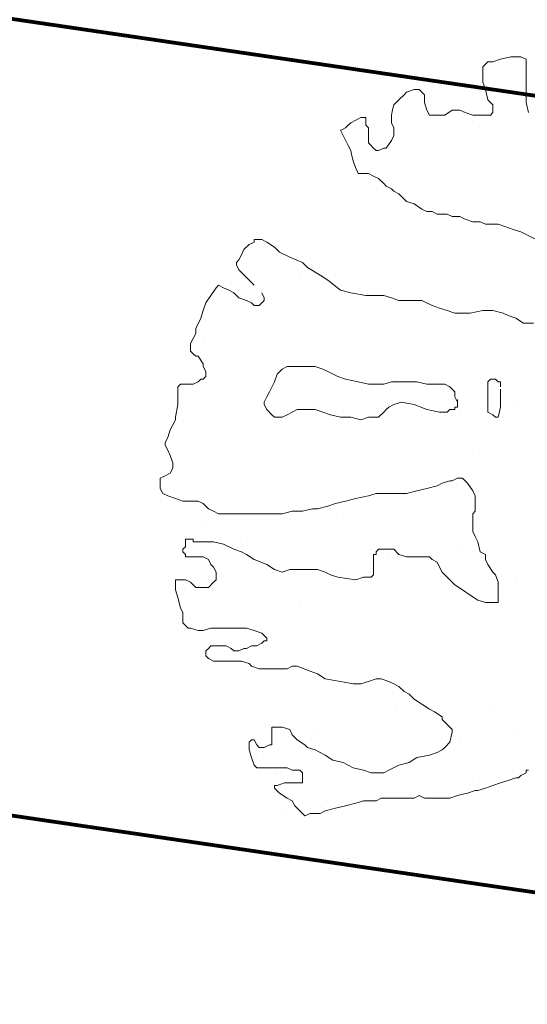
# Model space of a CAD drawing. Header units: millimetres. Extents: x -34570 to 24172, y 36800 to 73669.
# Tile 79 of 91: x 5629 to 6788, y 65281 to 67530. Entities that reach past the tile are written whole.
import ezdxf

# ---------------------------------------------------------------- set-up
doc = ezdxf.new("R2010")
doc.units = ezdxf.units.MM
doc.layers.add('Algemeen01', color=253, linetype='Continuous', lineweight=80)
doc.layers.add('Standard', color=253, linetype='Continuous', lineweight=9)

msp = doc.modelspace()

# ---------------------------------------------------------------- linework, layer by layer
at = {"layer": 'Algemeen01'}
for p, q in [((19211.94425, 65536.54571), (-5002.84244, 69087.7736)), ((17626.53885, 65769.05388), (176.48348, 68328.19777)), ((17626.53885, 65769.05388), (496.48348, 68281.26806)), ((17626.53885, 63949.79985), (1661.53885, 66291.15243))]:
    msp.add_line(p, q, dxfattribs=at)
at = {"layer": 'Standard'}
for p, q in [((6750.01764, 67445.52859), (6726.76764, 67439.74344)), ((6761.58795, 67445.52859), (6750.01764, 67445.52859)), ((6773.21686, 67445.52859), (6761.58795, 67445.52859)), ((6784.78326, 67439.74344), (6773.21686, 67445.52859)), ((6692.00201, 67428.17313), (6686.16608, 67422.38895)), ((6686.16608, 67422.38895), (6686.16608, 67416.49246)), ((6697.79108, 67433.95828), (6692.00201, 67428.17313)), ((6709.41608, 67433.95828), (6697.79108, 67433.95828)), ((6726.76764, 67439.74344), (6709.41608, 67433.95828)), ((6784.78326, 67433.95828), (6784.78326, 67439.74344)), ((6784.78326, 67428.17313), (6784.78326, 67433.95828)), ((6784.78326, 67422.38895), (6784.78326, 67428.17313)), ((6784.78326, 67416.49246), (6784.78326, 67422.38895)), ((6686.16608, 67416.49246), (6686.16608, 67404.92215)), ((6686.16608, 67404.92215), (6686.16608, 67387.56766)), ((6784.78326, 67410.7073), (6784.78326, 67416.49246)), ((6784.78326, 67393.35184), (6784.78326, 67410.7073)), ((6686.16608, 67387.56766), (6692.00201, 67370.21219)), ((6784.78326, 67375.99734), (6784.78326, 67393.35184)), ((6784.78326, 67341.17605), (6784.78326, 67375.99734)), ((6506.38483, 67358.53152), (6494.81451, 67346.96121)), ((6512.16608, 67364.3157), (6506.38483, 67358.53152)), ((6529.58014, 67370.21219), (6512.16608, 67364.3157)), ((6535.39264, 67370.21219), (6529.58014, 67370.21219)), ((6541.20514, 67370.21219), (6535.39264, 67370.21219)), ((6546.98639, 67364.3157), (6541.20514, 67370.21219)), ((6552.77545, 67358.53152), (6546.98639, 67364.3157)), ((6552.77545, 67341.17605), (6552.77545, 67358.53152)), ((6692.00201, 67370.21219), (6697.79108, 67346.96121)), ((6483.18951, 67335.3909), (6480.29498, 67323.76541)), ((6494.81451, 67346.96121), (6483.18951, 67335.3909)), ((6558.6153, 67323.71023), (6552.77545, 67341.17605)), ((6697.79108, 67346.96121), (6709.41608, 67335.3909)), ((6709.41608, 67335.3909), (6709.41608, 67317.92508)), ((6790.62701, 67317.92508), (6784.78326, 67341.17605)), ((6407.81451, 67306.35477), (6396.18951, 67300.56961)), ((6413.60358, 67306.35477), (6407.81451, 67306.35477)), ((6419.38483, 67306.35477), (6413.60358, 67306.35477)), ((6419.38483, 67294.78445), (6419.38483, 67306.35477)), ((6480.29498, 67323.76541), (6477.40045, 67312.13992)), ((6477.40045, 67312.13992), (6477.40045, 67294.78445)), ((6564.40045, 67312.13992), (6558.6153, 67323.71023)), ((6576.02545, 67312.13992), (6564.40045, 67312.13992)), ((6587.59576, 67312.13992), (6576.02545, 67312.13992)), ((6599.16608, 67312.13992), (6587.59576, 67312.13992)), ((6616.57623, 67323.71023), (6599.16608, 67312.13992)), ((6633.98639, 67323.71023), (6616.57623, 67323.71023)), ((6645.61139, 67317.92508), (6633.98639, 67323.71023)), ((6663.02545, 67312.13992), (6645.61139, 67317.92508)), ((6668.8067, 67312.13992), (6663.02545, 67312.13992)), ((6686.16608, 67312.13992), (6668.8067, 67312.13992)), ((6697.79108, 67312.13992), (6686.16608, 67312.13992)), ((6703.62701, 67312.13992), (6697.79108, 67312.13992)), ((6709.41608, 67317.92508), (6703.62701, 67312.13992)), ((6372.9942, 67283.21512), (6367.20905, 67280.26688)), ((6378.77936, 67289.00027), (6372.9942, 67283.21512)), ((6384.6192, 67294.78445), (6378.77936, 67289.00027)), ((6396.18951, 67300.56961), (6384.6192, 67294.78445)), ((6419.38483, 67289.00027), (6419.38483, 67294.78445)), ((6425.17389, 67283.21512), (6419.38483, 67289.00027)), ((6425.17389, 67271.53348), (6425.17389, 67283.21512)), ((6477.40045, 67294.78445), (6483.18951, 67283.21512)), ((6483.18951, 67283.21512), (6483.18951, 67265.74832)), ((6661.50753, 67296.58744), (6661.50753, 67296.58744)), ((6367.20905, 67280.26688), (6361.42389, 67277.31863)), ((6361.42389, 67277.31863), (6378.77936, 67242.49734)), ((6425.17389, 67265.74832), (6425.17389, 67271.53348)), ((6425.17389, 67259.96316), (6425.17389, 67265.74832)), ((6483.18951, 67265.74832), (6477.40045, 67254.17898)), ((6378.77936, 67242.49734), (6384.6192, 67230.92703)), ((6425.17389, 67254.1785), (6425.17389, 67259.96316)), ((6425.17389, 67248.39383), (6425.17389, 67254.1785)), ((6431.00983, 67242.49734), (6425.17389, 67248.39383)), ((6433.90436, 67239.60477), (6431.00983, 67242.49734)), ((6436.79889, 67236.71219), (6433.90436, 67239.60477)), ((6477.40045, 67254.17898), (6465.77545, 67236.71219)), ((6384.6192, 67230.92703), (6387.51373, 67219.35721)), ((6387.51373, 67219.35721), (6390.40826, 67207.78738)), ((6442.58014, 67230.92703), (6436.79889, 67236.71219)), ((6448.42389, 67230.92703), (6442.58014, 67230.92703)), ((6459.9942, 67236.71219), (6448.42389, 67230.92703)), ((6465.77545, 67236.71219), (6459.9942, 67236.71219)), ((6390.40826, 67207.78738), (6396.18951, 67190.32059)), ((6396.18951, 67190.32059), (6399.11139, 67184.53592)), ((6399.11139, 67184.53592), (6402.03326, 67178.75125)), ((6402.03326, 67178.75125), (6407.81451, 67178.75125)), ((6407.81451, 67178.75125), (6419.38483, 67178.75125)), ((6419.38483, 67178.75125), (6425.17389, 67178.75125)), ((6425.17389, 67178.75125), (6436.79889, 67172.96609)), ((6436.79889, 67172.96609), (6448.42389, 67167.18094)), ((6448.42389, 67167.18094), (6459.9942, 67155.50027)), ((6459.9942, 67155.50027), (6465.77545, 67149.71512)), ((6465.77545, 67149.71512), (6477.40045, 67143.92996)), ((6477.40045, 67143.92996), (6483.18951, 67138.1448)), ((6483.18951, 67138.1448), (6494.81451, 67132.35965)), ((6494.81451, 67132.35965), (6512.16608, 67115.00516)), ((6512.16608, 67115.00516), (6529.58014, 67109.22)), ((6529.58014, 67109.22), (6546.98639, 67097.53836)), ((6546.98639, 67097.53836), (6558.6153, 67091.7532)), ((6558.6153, 67091.7532), (6570.18561, 67091.7532)), ((6570.18561, 67091.7532), (6581.81061, 67085.96902)), ((6581.81061, 67085.96902), (6593.38092, 67085.96902)), ((6593.38092, 67085.96902), (6605.00983, 67085.96902)), ((6605.00983, 67085.96902), (6616.57623, 67080.18387)), ((6616.57623, 67080.18387), (6633.98639, 67080.18387)), ((6630.75753, 67079.08744), (6630.75753, 67079.08744)), ((6633.98639, 67080.18387), (6645.61139, 67074.39871)), ((6645.61139, 67074.39871), (6663.02545, 67068.50223)), ((6663.02545, 67068.50223), (6674.59576, 67068.50223)), ((6674.59576, 67068.50223), (6680.37701, 67068.50223)), ((6680.37701, 67068.50223), (6692.00201, 67062.71707)), ((6692.00201, 67062.71707), (6703.62701, 67062.71707)), ((6703.62701, 67062.71707), (6720.98639, 67062.71707)), ((6720.98639, 67062.71707), (6738.39264, 67056.93191)), ((6738.39264, 67056.93191), (6755.8067, 67051.14773)), ((6755.8067, 67051.14773), (6773.21686, 67045.36258)), ((6773.21686, 67045.36258), (6784.78326, 67039.57742)), ((6784.78326, 67039.57742), (6807.98248, 67028.00711)), ((6152.60748, 67016.32645), (6140.98248, 67004.75613)), ((6164.1778, 67022.22195), (6152.60748, 67016.32645)), ((6170.01764, 67028.00711), (6164.1778, 67028.00711)), ((6164.1778, 67028.00711), (6164.1778, 67022.22195)), ((6175.8067, 67028.00711), (6170.01764, 67028.00711)), ((6181.58795, 67028.00711), (6175.8067, 67028.00711)), ((6193.21295, 67022.22195), (6181.58795, 67028.00711)), ((6210.57233, 67010.54129), (6193.21295, 67022.22195)), ((6207.75753, 67017.58744), (6207.75753, 67017.58744)), ((6135.19733, 66993.18582), (6129.41217, 66981.50516)), ((6140.98248, 67004.75613), (6135.19733, 66993.18582)), ((6222.19733, 66998.97098), (6210.57233, 67010.54129)), ((6245.39264, 66987.40066), (6222.19733, 66998.97098)), ((6129.41217, 66981.50516), (6123.57233, 66975.72)), ((6123.57233, 66975.72), (6123.57233, 66969.93484)), ((6123.57233, 66969.93484), (6129.41217, 66958.36453)), ((6274.42389, 66975.72), (6245.39264, 66987.40066)), ((6285.9942, 66964.14969), (6274.42389, 66975.72)), ((6129.41217, 66958.36453), (6135.19733, 66952.57938)), ((6135.19733, 66952.57938), (6164.1778, 66923.54324)), ((6315.03326, 66946.7952), (6285.9942, 66964.14969)), ((6332.38873, 66935.22488), (6315.03326, 66946.7952)), ((6083.02155, 66923.54324), (6077.1817, 66917.75809)), ((6094.59186, 66917.75809), (6083.02155, 66923.54324)), ((6269.25753, 66936.58744), (6269.25753, 66936.58744)), ((6361.42389, 66911.97391), (6332.38873, 66935.22488)), ((6077.1817, 66917.75809), (6065.61139, 66900.40359)), ((6106.21686, 66911.97391), (6094.59186, 66917.75809)), ((6117.78717, 66906.18875), (6106.21686, 66911.97391)), ((6129.41217, 66894.50711), (6117.78717, 66906.18875)), ((6181.58795, 66906.18875), (6187.4317, 66894.50711)), ((6384.6192, 66906.18875), (6361.42389, 66911.97391)), ((6419.38483, 66900.40359), (6384.6192, 66906.18875)), ((6053.98639, 66882.93777), (6048.20123, 66865.5823)), ((6065.61139, 66900.40359), (6053.98639, 66882.93777)), ((6146.82233, 66888.72195), (6129.41217, 66894.50711)), ((6158.39264, 66882.93777), (6146.82233, 66888.72195)), ((6164.1778, 66877.15262), (6158.39264, 66882.93777)), ((6181.58795, 66882.93777), (6175.8067, 66877.15262)), ((6187.4317, 66888.72195), (6181.58795, 66882.93777)), ((6187.4317, 66894.50711), (6187.4317, 66888.72195)), ((6448.42389, 66900.40359), (6419.38483, 66900.40359)), ((6459.9942, 66900.40359), (6448.42389, 66900.40359)), ((6477.40045, 66894.50711), (6459.9942, 66900.40359)), ((6494.81451, 66888.72195), (6477.40045, 66894.50711)), ((6518.00983, 66888.72195), (6494.81451, 66888.72195)), ((6546.98639, 66888.72195), (6518.00983, 66888.72195)), ((6570.18561, 66877.15262), (6546.98639, 66888.72195)), ((6048.20123, 66865.5823), (6042.41608, 66848.22684)), ((6175.8067, 66877.15262), (6164.1778, 66877.15262)), ((6587.59576, 66871.36746), (6570.18561, 66877.15262)), ((6605.00983, 66865.5823), (6587.59576, 66871.36746)), ((6622.41608, 66859.79715), (6605.00983, 66865.5823)), ((6639.77545, 66859.79715), (6622.41608, 66859.79715)), ((6657.1817, 66859.79715), (6639.77545, 66859.79715)), ((6686.16608, 66865.5823), (6657.1817, 66859.79715)), ((6660.75753, 66860.83744), (6660.75753, 66860.83744)), ((6709.41608, 66865.5823), (6686.16608, 66865.5823)), ((6732.61139, 66859.79715), (6709.41608, 66865.5823)), ((6744.1817, 66854.01199), (6732.61139, 66859.79715)), ((6042.41608, 66848.22684), (6030.79108, 66824.97586)), ((6047.25753, 66852.58744), (6047.25753, 66852.58744)), ((6761.58795, 66848.22684), (6744.1817, 66854.01199)), ((6779.00201, 66836.54617), (6761.58795, 66848.22684)), ((6802.19733, 66836.54617), (6779.00201, 66836.54617)), ((6030.79108, 66813.40652), (6025.00592, 66801.72488)), ((6030.79108, 66824.97586), (6030.79108, 66813.40652)), ((6025.00592, 66801.72488), (6019.22076, 66790.15457)), ((6019.22076, 66790.15457), (6019.22076, 66784.36941)), ((6049.50753, 66792.58744), (6049.50753, 66792.58744)), ((6019.22076, 66784.36941), (6019.22076, 66772.80008)), ((6019.22076, 66772.80008), (6025.00592, 66767.01492)), ((6025.00592, 66767.01492), (6030.79108, 66761.22977)), ((6030.79108, 66761.22977), (6036.57233, 66761.22977)), ((6036.57233, 66761.22977), (6048.20123, 66743.76395)), ((6048.20123, 66743.76395), (6048.20123, 66737.97879)), ((6048.20123, 66737.97879), (6053.98639, 66726.40848)), ((6053.98639, 66726.40848), (6053.98639, 66714.72684)), ((6227.97858, 66732.19363), (6216.40826, 66720.51199)), ((6239.60358, 66737.97879), (6227.97858, 66732.19363)), ((6262.79889, 66737.97879), (6239.60358, 66737.97879)), ((6274.42389, 66737.97879), (6262.79889, 66737.97879)), ((6285.9942, 66737.97879), (6274.42389, 66737.97879)), ((6303.40826, 66737.97879), (6285.9942, 66737.97879)), ((6320.81842, 66732.19363), (6303.40826, 66737.97879)), ((6332.38873, 66726.40848), (6320.81842, 66732.19363)), ((6355.58405, 66714.72684), (6332.38873, 66726.40848)), ((6036.57233, 66703.1575), (6025.00592, 66697.37234)), ((6042.41608, 66708.94266), (6036.57233, 66703.1575)), ((6048.20123, 66708.94266), (6042.41608, 66708.94266)), ((6053.98639, 66714.72684), (6048.20123, 66708.94266)), ((6210.57233, 66703.1575), (6199.00201, 66680.01688)), ((6216.40826, 66720.51199), (6210.57233, 66703.1575)), ((6372.9942, 66708.94266), (6355.58405, 66714.72684)), ((6402.03326, 66703.1575), (6372.9942, 66708.94266)), ((6425.17389, 66697.37234), (6402.03326, 66703.1575)), ((6477.40045, 66703.1575), (6459.9942, 66697.37234)), ((6494.81451, 66703.1575), (6477.40045, 66703.1575)), ((6488.25753, 66705.58744), (6488.25753, 66705.58744)), ((6512.16608, 66703.1575), (6494.81451, 66703.1575)), ((6535.41998, 66703.1575), (6512.16608, 66703.1575)), ((6558.6153, 66697.37234), (6535.41998, 66703.1575)), ((6703.62701, 66708.94266), (6697.79108, 66703.1575)), ((6697.79108, 66703.1575), (6697.79108, 66691.58719)), ((6715.19733, 66708.94266), (6703.62701, 66708.94266)), ((6713.25753, 66704.08744), (6713.25753, 66704.08744)), ((6720.98639, 66703.1575), (6715.19733, 66708.94266)), ((6726.76764, 66703.1575), (6720.98639, 66703.1575)), ((6726.76764, 66697.37234), (6726.76764, 66703.1575)), ((5996.02545, 66697.37234), (5990.1817, 66691.58719)), ((5990.1817, 66691.58719), (5990.1817, 66685.80203)), ((5990.1817, 66685.80203), (5990.1817, 66674.2327)), ((6001.8067, 66697.37234), (5996.02545, 66697.37234)), ((6013.43561, 66697.37234), (6001.8067, 66697.37234)), ((6019.22076, 66697.37234), (6013.43561, 66697.37234)), ((6025.00592, 66697.37234), (6019.22076, 66697.37234)), ((6199.00201, 66680.01688), (6193.21295, 66668.33621)), ((6442.58014, 66697.37234), (6425.17389, 66697.37234)), ((6459.9942, 66697.37234), (6442.58014, 66697.37234)), ((6570.18561, 66697.37234), (6558.6153, 66697.37234)), ((6587.59576, 66697.37234), (6570.18561, 66697.37234)), ((6599.16608, 66697.37234), (6587.59576, 66697.37234)), ((6610.79108, 66691.58719), (6599.16608, 66697.37234)), ((6616.57623, 66685.80203), (6610.79108, 66691.58719)), ((6622.41608, 66680.01688), (6616.57623, 66685.80203)), ((6622.41608, 66674.2327), (6622.41608, 66680.01688)), ((6697.79108, 66691.58719), (6697.79108, 66674.2327)), ((6726.76764, 66691.58719), (6726.76764, 66697.37234)), ((6726.76764, 66680.01688), (6726.76764, 66685.80203)), ((6726.76764, 66668.33621), (6726.76764, 66680.01688)), ((5990.1817, 66674.2327), (5990.1817, 66662.55105)), ((5990.1817, 66662.55105), (5990.1817, 66650.9805)), ((6193.21295, 66668.33621), (6187.4317, 66656.76565)), ((6187.4317, 66656.76565), (6187.4317, 66650.9805)), ((6302.25753, 66655.33744), (6302.25753, 66655.33744)), ((6483.18951, 66650.9805), (6500.59576, 66656.76565)), ((6500.59576, 66656.76565), (6529.58014, 66650.9805)), ((6622.41608, 66668.33621), (6622.41608, 66674.2327)), ((6628.20514, 66656.76565), (6622.41608, 66668.33621)), ((6628.20514, 66656.76565), (6628.20514, 66662.55105)), ((6628.20514, 66645.19534), (6628.20514, 66656.76565)), ((6628.20514, 66645.19534), (6628.20514, 66656.76565)), ((6697.79108, 66674.2327), (6697.79108, 66650.9805)), ((6726.76764, 66662.55105), (6726.76764, 66668.33621)), ((6726.76764, 66645.19534), (6726.76764, 66662.55105)), ((5990.1817, 66650.9805), (5984.40045, 66621.94437)), ((6187.4317, 66650.9805), (6193.21295, 66639.41116)), ((6193.21295, 66639.41116), (6204.78326, 66627.72952)), ((6239.60358, 66627.72952), (6262.79889, 66639.41116)), ((6262.79889, 66639.41116), (6280.21295, 66639.41116)), ((6280.21295, 66639.41116), (6303.40826, 66639.41116)), ((6303.40826, 66639.41116), (6320.81842, 66633.51468)), ((6320.81842, 66633.51468), (6338.17389, 66627.72952)), ((6448.42389, 66621.94437), (6459.9942, 66633.51468)), ((6459.9942, 66633.51468), (6465.77545, 66639.41116)), ((6465.77545, 66639.41116), (6471.6192, 66645.19534)), ((6471.6192, 66645.19534), (6483.18951, 66650.9805)), ((6529.58014, 66650.9805), (6558.6153, 66639.41116)), ((6558.6153, 66639.41116), (6587.59576, 66633.51468)), ((6587.59576, 66633.51468), (6605.00983, 66633.51468)), ((6605.00983, 66633.51468), (6610.79108, 66639.41116)), ((6610.79108, 66639.41116), (6616.57623, 66639.41116)), ((6616.57623, 66639.41116), (6622.41608, 66639.41116)), ((6622.41608, 66639.41116), (6622.41608, 66645.19534)), ((6622.41608, 66645.19534), (6628.20514, 66645.19534)), ((6635.25753, 66631.33744), (6635.25753, 66631.33744)), ((6697.79108, 66650.9805), (6697.79108, 66633.51468)), ((6697.79108, 66633.51468), (6709.41608, 66627.72952)), ((6720.98639, 66621.94437), (6726.76764, 66645.19534)), ((6764.25753, 66647.83744), (6764.25753, 66647.83744)), ((5984.40045, 66616.15921), (5972.83014, 66593.01956)), ((5984.40045, 66621.94437), (5984.40045, 66616.15921)), ((6204.78326, 66627.72952), (6210.57233, 66621.94437)), ((6210.57233, 66621.94437), (6227.97858, 66621.94437)), ((6227.97858, 66621.94437), (6239.60358, 66627.72952)), ((6338.17389, 66627.72952), (6361.42389, 66621.94437)), ((6361.42389, 66621.94437), (6384.6192, 66621.94437)), ((6384.6192, 66621.94437), (6407.81451, 66616.15921)), ((6407.81451, 66616.15921), (6425.17389, 66621.94437)), ((6425.17389, 66621.94437), (6442.58014, 66621.94437)), ((6442.58014, 66621.94437), (6448.42389, 66621.94437)), ((6709.41608, 66627.72952), (6715.19733, 66621.94437)), ((6715.19733, 66621.94437), (6720.98639, 66621.94437)), ((5972.83014, 66593.01956), (5966.98639, 66575.55374)), ((5966.98639, 66575.55374), (5961.20514, 66563.98343)), ((5961.20514, 66563.98343), (5961.20514, 66558.19827)), ((5961.20514, 66558.19827), (5966.98639, 66546.51663)), ((5966.98639, 66546.51663), (5972.83014, 66534.9473)), ((6661.50753, 66546.58744), (6661.50753, 66546.58744)), ((5972.83014, 66534.9473), (5978.61139, 66517.59183)), ((5978.61139, 66506.02249), (5972.83014, 66494.34085)), ((5978.61139, 66517.59183), (5978.61139, 66511.80667)), ((5978.61139, 66511.80667), (5978.61139, 66506.02249)), ((5961.20514, 66488.55569), (5949.57623, 66482.77054)), ((5949.57623, 66482.77054), (5949.57623, 66465.30472)), ((5972.83014, 66494.34085), (5961.20514, 66488.55569)), ((6593.38092, 66471.2012), (6610.79108, 66476.98538)), ((6610.79108, 66476.98538), (6616.57623, 66476.98538)), ((6616.57623, 66476.98538), (6628.20514, 66482.77054)), ((6628.20514, 66482.77054), (6639.77545, 66482.77054)), ((6639.77545, 66482.77054), (6645.61139, 66476.98538)), ((6645.61139, 66476.98538), (6651.40045, 66471.2012)), ((5949.57623, 66465.30472), (5949.57623, 66459.51956)), ((5949.57623, 66459.51956), (5955.41608, 66447.94925)), ((6512.16608, 66447.94925), (6535.41998, 66453.7344)), ((6535.41998, 66453.7344), (6558.6153, 66459.51956)), ((6558.6153, 66459.51956), (6581.81061, 66465.30472)), ((6581.81061, 66465.30472), (6593.38092, 66471.2012)), ((6651.40045, 66471.2012), (6663.02545, 66453.7344)), ((6663.02545, 66453.7344), (6668.8067, 66442.16409)), ((5955.41608, 66447.94925), (5966.98639, 66442.16409)), ((5966.98639, 66442.16409), (5984.40045, 66436.37991)), ((5984.40045, 66436.37991), (6001.8067, 66430.59476)), ((6001.8067, 66430.59476), (6007.59576, 66430.59476)), ((6007.59576, 66430.59476), (6013.43561, 66430.59476)), ((6013.43561, 66430.59476), (6025.00592, 66430.59476)), ((6025.00592, 66430.59476), (6036.57233, 66430.59476)), ((6036.57233, 66430.59476), (6048.20123, 66424.8096)), ((6349.79889, 66424.8096), (6372.9942, 66430.59476)), ((6372.9942, 66430.59476), (6396.18951, 66436.37991)), ((6396.18951, 66436.37991), (6425.17389, 66442.16409)), ((6425.17389, 66442.16409), (6442.58014, 66447.94925)), ((6442.58014, 66447.94925), (6465.77545, 66447.94925)), ((6465.77545, 66447.94925), (6489.02545, 66447.94925)), ((6489.02545, 66447.94925), (6512.16608, 66447.94925)), ((6668.8067, 66442.16409), (6668.8067, 66430.59476)), ((6668.8067, 66430.59476), (6668.8067, 66407.34378)), ((6048.20123, 66424.8096), (6059.82623, 66413.12796)), ((6059.82623, 66413.12796), (6071.39655, 66407.34378)), ((6071.39655, 66407.34378), (6083.02155, 66401.55862)), ((6227.97858, 66401.55862), (6251.17389, 66407.34378)), ((6251.17389, 66407.34378), (6274.42389, 66407.34378)), ((6274.42389, 66407.34378), (6297.62311, 66413.12796)), ((6297.62311, 66413.12796), (6309.18951, 66413.12796)), ((6309.18951, 66413.12796), (6332.38873, 66419.02444)), ((6332.38873, 66419.02444), (6349.79889, 66424.8096)), ((6668.8067, 66407.34378), (6663.02545, 66401.55862)), ((6083.02155, 66401.55862), (6123.57233, 66401.55862)), ((6123.57233, 66401.55862), (6146.82233, 66401.55862)), ((6146.82233, 66401.55862), (6158.39264, 66401.55862)), ((6158.39264, 66401.55862), (6181.58795, 66401.55862)), ((6181.58795, 66401.55862), (6210.57233, 66401.55862)), ((6210.57233, 66401.55862), (6227.97858, 66401.55862)), ((6367.50753, 66399.58744), (6367.50753, 66399.58744)), ((6663.02545, 66401.55862), (6663.02545, 66389.98831)), ((6663.02545, 66389.98831), (6663.02545, 66360.95218)), ((6043.50753, 66373.33744), (6043.50753, 66373.33744)), ((6013.43561, 66343.59671), (6007.59576, 66343.59671)), ((6007.59576, 66343.59671), (6007.59576, 66337.81253)), ((6019.22076, 66343.59671), (6013.43561, 66343.59671)), ((6025.00592, 66343.59671), (6019.22076, 66343.59671)), ((6025.00592, 66337.81253), (6025.00592, 66343.59671)), ((6132.00753, 66338.83744), (6132.00753, 66338.83744)), ((6663.02545, 66360.95218), (6668.8067, 66349.38187)), ((6668.8067, 66349.38187), (6674.59576, 66337.81253)), ((6007.59576, 66326.13089), (6001.8067, 66320.34573)), ((6001.8067, 66320.34573), (6001.8067, 66314.56058)), ((6007.59576, 66337.81253), (6007.59576, 66332.02737)), ((6007.59576, 66332.02737), (6007.59576, 66326.13089)), ((6030.79108, 66337.81253), (6025.00592, 66337.81253)), ((6048.20123, 66337.81253), (6030.79108, 66337.81253)), ((6071.39655, 66337.81253), (6048.20123, 66337.81253)), ((6094.59186, 66332.02737), (6071.39655, 66337.81253)), ((6117.78717, 66320.34573), (6094.59186, 66332.02737)), ((6135.19733, 66314.56058), (6117.78717, 66320.34573)), ((6432.00753, 66320.83744), (6432.00753, 66320.83744)), ((6448.42389, 66320.34573), (6442.58014, 66314.56058)), ((6459.9942, 66320.34573), (6448.42389, 66320.34573)), ((6465.77545, 66320.34573), (6459.9942, 66320.34573)), ((6471.6192, 66320.34573), (6465.77545, 66320.34573)), ((6483.18951, 66320.34573), (6471.6192, 66320.34573)), ((6494.81451, 66308.77542), (6483.18951, 66320.34573)), ((6630.75753, 66329.08744), (6630.75753, 66329.08744)), ((6674.59576, 66337.81253), (6680.37701, 66314.56058)), ((6001.8067, 66314.56058), (6007.59576, 66308.77542)), ((6007.59576, 66308.77542), (6007.59576, 66302.99124)), ((6007.59576, 66302.99124), (6013.43561, 66302.99124)), ((6013.43561, 66302.99124), (6019.22076, 66302.99124)), ((6019.22076, 66302.99124), (6025.00592, 66302.99124)), ((6025.00592, 66302.99124), (6036.57233, 66302.99124)), ((6036.57233, 66302.99124), (6048.20123, 66302.99124)), ((6048.20123, 66302.99124), (6059.82623, 66297.20608)), ((6059.82623, 66297.20608), (6065.61139, 66285.52444)), ((6146.82233, 66308.77542), (6135.19733, 66314.56058)), ((6164.1778, 66297.20608), (6146.82233, 66308.77542)), ((6193.21295, 66285.52444), (6164.1778, 66297.20608)), ((6442.58014, 66308.77542), (6436.79889, 66308.77542)), ((6436.79889, 66308.77542), (6436.79889, 66302.99124)), ((6436.79889, 66302.99124), (6436.79889, 66291.3096)), ((6442.58014, 66314.56058), (6442.58014, 66308.77542)), ((6468.75753, 66302.83744), (6468.75753, 66302.83744)), ((6512.16608, 66302.99124), (6494.81451, 66308.77542)), ((6523.79108, 66302.99124), (6512.16608, 66302.99124)), ((6541.20514, 66302.99124), (6523.79108, 66302.99124)), ((6552.77545, 66302.99124), (6541.20514, 66302.99124)), ((6564.40045, 66302.99124), (6552.77545, 66302.99124)), ((6570.18561, 66297.20608), (6564.40045, 66302.99124)), ((6581.81061, 66291.3096), (6570.18561, 66297.20608)), ((6680.37701, 66314.56058), (6692.00201, 66308.77542)), ((6692.00201, 66308.77542), (6692.00201, 66297.20608)), ((6692.00201, 66297.20608), (6697.79108, 66285.52444)), ((6065.61139, 66285.52444), (6071.39655, 66279.73929)), ((6071.39655, 66279.73929), (6077.1817, 66268.16995)), ((6210.57233, 66273.95413), (6193.21295, 66285.52444)), ((6227.97858, 66268.16995), (6210.57233, 66273.95413)), ((6245.39264, 66273.95413), (6227.97858, 66268.16995)), ((6268.58795, 66273.95413), (6245.39264, 66273.95413)), ((6285.9942, 66273.95413), (6268.58795, 66273.95413)), ((6309.18951, 66273.95413), (6285.9942, 66273.95413)), ((6326.60358, 66268.16995), (6309.18951, 66273.95413)), ((6357.00753, 66275.83744), (6357.00753, 66275.83744)), ((6436.79889, 66291.3096), (6436.79889, 66279.73929)), ((6436.79889, 66279.73929), (6436.79889, 66262.3848)), ((6587.59576, 66279.73929), (6581.81061, 66291.3096)), ((6593.38092, 66268.16995), (6587.59576, 66279.73929)), ((6697.79108, 66285.52444), (6709.41608, 66268.16995)), ((6007.59576, 66250.81448), (5984.40045, 66250.81448)), ((5984.40045, 66250.81448), (5984.40045, 66245.02933)), ((6019.22076, 66245.02933), (6007.59576, 66250.81448)), ((6010.50753, 66254.08744), (6010.50753, 66254.08744)), ((6077.1817, 66250.81448), (6071.39655, 66245.02933)), ((6077.1817, 66268.16995), (6077.1817, 66262.3848)), ((6077.1817, 66262.3848), (6077.1817, 66250.81448)), ((6207.75753, 66267.58744), (6207.75753, 66267.58744)), ((6338.17389, 66262.3848), (6326.60358, 66268.16995)), ((6355.58405, 66256.59964), (6338.17389, 66262.3848)), ((6396.18951, 66250.81448), (6355.58405, 66256.59964)), ((6413.60358, 66256.59964), (6396.18951, 66250.81448)), ((6431.00983, 66256.59964), (6413.60358, 66256.59964)), ((6436.79889, 66262.3848), (6431.00983, 66256.59964)), ((6605.00983, 66256.59964), (6593.38092, 66268.16995)), ((6616.57623, 66245.02933), (6605.00983, 66256.59964)), ((6709.41608, 66268.16995), (6715.19733, 66262.3848)), ((6715.19733, 66262.3848), (6720.98639, 66245.02933)), ((6760.50753, 66254.08744), (6760.50753, 66254.08744)), ((5984.40045, 66245.02933), (5984.40045, 66227.56351)), ((5984.40045, 66227.56351), (5990.1817, 66210.20804)), ((6025.00592, 66239.13284), (6019.22076, 66245.02933)), ((6030.79108, 66233.34866), (6025.00592, 66239.13284)), ((6042.41608, 66233.34866), (6030.79108, 66233.34866)), ((6053.98639, 66233.34866), (6042.41608, 66233.34866)), ((6059.82623, 66233.34866), (6053.98639, 66233.34866)), ((6071.39655, 66245.02933), (6059.82623, 66233.34866)), ((6622.41608, 66239.13284), (6616.57623, 66245.02933)), ((6639.77545, 66227.56351), (6622.41608, 66239.13284)), ((6657.1817, 66215.99319), (6639.77545, 66227.56351)), ((6720.98639, 66245.02933), (6720.98639, 66233.34866)), ((6720.98639, 66233.34866), (6720.98639, 66221.77835)), ((5990.1817, 66210.20804), (5996.02545, 66186.95706)), ((6674.59576, 66204.31253), (6657.1817, 66215.99319)), ((6692.00201, 66198.52737), (6674.59576, 66204.31253)), ((6720.98639, 66221.77835), (6720.98639, 66210.20804)), ((6720.98639, 66210.20804), (6720.98639, 66204.31253)), ((6720.98639, 66204.31253), (6720.98639, 66198.52737)), ((5996.02545, 66186.95706), (6001.8067, 66175.38675)), ((6269.25753, 66186.58744), (6269.25753, 66186.58744)), ((6709.41608, 66198.52737), (6692.00201, 66198.52737)), ((6720.98639, 66198.52737), (6709.41608, 66198.52737)), ((6001.8067, 66175.38675), (6001.8067, 66169.60159)), ((6001.8067, 66169.60159), (6001.8067, 66158.03226)), ((6001.8067, 66158.03226), (6001.8067, 66152.13577)), ((6001.8067, 66152.13577), (6007.59576, 66146.35062)), ((6007.59576, 66146.35062), (6013.43561, 66140.56546)), ((6013.43561, 66140.56546), (6019.22076, 66140.56546)), ((6019.22076, 66140.56546), (6036.57233, 66134.78128)), ((6048.20123, 66134.78128), (6065.61139, 66140.56546)), ((6065.61139, 66140.56546), (6088.8067, 66140.56546)), ((6088.8067, 66140.56546), (6106.21686, 66140.56546)), ((6106.21686, 66140.56546), (6129.41217, 66140.56546)), ((6129.41217, 66140.56546), (6146.82233, 66140.56546)), ((6146.82233, 66140.56546), (6164.1778, 66134.78128)), ((6036.57233, 66134.78128), (6048.20123, 66134.78128)), ((6164.1778, 66134.78128), (6181.58795, 66128.99612)), ((6181.58795, 66128.99612), (6187.4317, 66123.21097)), ((6187.4317, 66123.21097), (6193.21295, 66117.31448)), ((6193.21295, 66117.31448), (6193.21295, 66111.52933)), ((6047.25753, 66102.58744), (6047.25753, 66102.58744)), ((6059.82623, 66094.17483), (6053.98639, 66088.38968)), ((6065.61139, 66099.95999), (6059.82623, 66094.17483)), ((6077.1817, 66099.95999), (6065.61139, 66099.95999)), ((6094.59186, 66099.95999), (6077.1817, 66099.95999)), ((6100.4317, 66099.95999), (6094.59186, 66099.95999)), ((6112.00201, 66094.17483), (6100.4317, 66099.95999)), ((6117.78717, 66088.38968), (6112.00201, 66094.17483)), ((6140.98248, 66094.17483), (6129.41217, 66088.38968)), ((6146.82233, 66094.17483), (6140.98248, 66094.17483)), ((6158.39264, 66099.95999), (6146.82233, 66094.17483)), ((6164.1778, 66099.95999), (6158.39264, 66099.95999)), ((6170.01764, 66099.95999), (6164.1778, 66099.95999)), ((6181.58795, 66105.74417), (6170.01764, 66099.95999)), ((6187.4317, 66111.52933), (6181.58795, 66105.74417)), ((6193.21295, 66111.52933), (6187.4317, 66111.52933)), ((6053.98639, 66088.38968), (6053.98639, 66082.60452)), ((6053.98639, 66082.60452), (6053.98639, 66076.81937)), ((6053.98639, 66076.81937), (6059.82623, 66071.03421)), ((6059.82623, 66071.03421), (6071.39655, 66065.1387)), ((6123.57233, 66088.38968), (6117.78717, 66088.38968)), ((6129.41217, 66088.38968), (6123.57233, 66088.38968)), ((6071.39655, 66065.1387), (6083.02155, 66065.1387)), ((6083.02155, 66065.1387), (6094.59186, 66065.1387)), ((6094.59186, 66065.1387), (6100.4317, 66065.1387)), ((6100.4317, 66065.1387), (6106.21686, 66065.1387)), ((6106.21686, 66065.1387), (6129.41217, 66065.1387)), ((6129.41217, 66065.1387), (6135.19733, 66065.1387)), ((6135.19733, 66065.1387), (6152.60748, 66059.35355)), ((6152.60748, 66059.35355), (6158.39264, 66053.56839)), ((6158.39264, 66053.56839), (6175.8067, 66047.78323)), ((6175.8067, 66047.78323), (6199.00201, 66047.78323)), ((6199.00201, 66047.78323), (6216.40826, 66047.78323)), ((6216.40826, 66047.78323), (6227.97858, 66047.78323)), ((6227.97858, 66047.78323), (6239.60358, 66047.78323)), ((6239.60358, 66047.78323), (6251.17389, 66053.56839)), ((6251.17389, 66053.56839), (6262.79889, 66053.56839)), ((6262.79889, 66053.56839), (6291.78326, 66041.99808)), ((6291.78326, 66041.99808), (6309.18951, 66036.21292)), ((6309.18951, 66036.21292), (6326.60358, 66024.53226)), ((6326.60358, 66024.53226), (6361.42389, 66018.7471)), ((6425.17389, 66018.7471), (6442.58014, 66024.53226)), ((6442.58014, 66024.53226), (6454.20514, 66024.53226)), ((6454.20514, 66024.53226), (6471.6192, 66018.7471)), ((6361.42389, 66018.7471), (6390.40826, 66012.96194)), ((6390.40826, 66012.96194), (6407.81451, 66012.96194)), ((6407.81451, 66012.96194), (6425.17389, 66018.7471)), ((6471.6192, 66018.7471), (6483.18951, 66012.96194)), ((6483.18951, 66012.96194), (6494.81451, 66007.17679)), ((6494.81451, 66007.17679), (6506.38483, 65995.60745)), ((6506.38483, 65995.60745), (6518.00983, 65989.8223)), ((6518.00983, 65989.8223), (6529.58014, 65978.14065)), ((6529.58014, 65978.14065), (6546.98639, 65966.57034)), ((6546.98639, 65966.57034), (6564.40045, 65955.00101)), ((6488.25753, 65955.58744), (6488.25753, 65955.58744)), ((6564.40045, 65955.00101), (6576.02545, 65949.21585)), ((6576.02545, 65949.21585), (6593.38092, 65937.53421)), ((6593.38092, 65937.53421), (6593.38092, 65931.75003)), ((6713.25753, 65954.08744), (6713.25753, 65954.08744)), ((6216.40826, 65914.39456), (6204.78326, 65914.39456)), ((6204.78326, 65914.39456), (6204.78326, 65908.6094)), ((6227.97858, 65914.39456), (6216.40826, 65914.39456)), ((6245.39264, 65908.6094), (6227.97858, 65914.39456)), ((6593.38092, 65931.75003), (6605.00983, 65920.17972)), ((6605.00983, 65920.17972), (6610.79108, 65914.39456)), ((6610.79108, 65914.39456), (6616.57623, 65908.6094)), ((6204.78326, 65908.6094), (6204.78326, 65897.03909)), ((6204.78326, 65897.03909), (6204.78326, 65885.35843)), ((6251.17389, 65897.03909), (6245.39264, 65908.6094)), ((6262.79889, 65885.35843), (6251.17389, 65897.03909)), ((6302.25753, 65905.33744), (6302.25753, 65905.33744)), ((6616.57623, 65902.82425), (6610.79108, 65879.57327)), ((6616.57623, 65908.6094), (6616.57623, 65902.82425)), ((6764.25753, 65897.83744), (6764.25753, 65897.83744)), ((6158.39264, 65885.35843), (6152.60748, 65879.57327)), ((6152.60748, 65879.57327), (6152.60748, 65862.21878)), ((6164.1778, 65885.35843), (6158.39264, 65885.35843)), ((6170.01764, 65873.78812), (6164.1778, 65885.35843)), ((6175.8067, 65868.00296), (6170.01764, 65873.78812)), ((6187.4317, 65868.00296), (6175.8067, 65868.00296)), ((6199.00201, 65873.78812), (6187.4317, 65868.00296)), ((6204.78326, 65873.78812), (6199.00201, 65873.78812)), ((6204.78326, 65885.35843), (6204.78326, 65873.78812)), ((6280.21295, 65873.78812), (6262.79889, 65885.35843)), ((6285.9942, 65868.00296), (6280.21295, 65873.78812)), ((6303.40826, 65862.21878), (6285.9942, 65868.00296)), ((6599.16608, 65868.00296), (6593.38092, 65862.21878)), ((6610.79108, 65879.57327), (6599.16608, 65868.00296)), ((6635.25753, 65881.33744), (6635.25753, 65881.33744)), ((6152.60748, 65862.21878), (6158.39264, 65844.75198)), ((6158.39264, 65844.75198), (6164.1778, 65827.39749)), ((6168.75753, 65852.83744), (6168.75753, 65852.83744)), ((6326.60358, 65850.53714), (6303.40826, 65862.21878)), ((6344.01373, 65838.96683), (6326.60358, 65850.53714)), ((6535.41998, 65844.75198), (6518.00983, 65833.18167)), ((6564.40045, 65850.53714), (6535.41998, 65844.75198)), ((6581.81061, 65856.3223), (6564.40045, 65850.53714)), ((6593.38092, 65862.21878), (6581.81061, 65856.3223)), ((6164.1778, 65827.39749), (6170.01764, 65821.61233)), ((6170.01764, 65821.61233), (6187.4317, 65821.61233)), ((6187.4317, 65821.61233), (6204.78326, 65821.61233)), ((6204.78326, 65821.61233), (6222.19733, 65821.61233)), ((6222.19733, 65821.61233), (6239.60358, 65821.61233)), ((6239.60358, 65821.61233), (6251.17389, 65815.82718)), ((6367.21295, 65833.18167), (6344.01373, 65838.96683)), ((6390.40826, 65821.61233), (6367.21295, 65833.18167)), ((6413.60358, 65815.82718), (6390.40826, 65821.61233)), ((6494.81451, 65827.39749), (6471.6192, 65815.82718)), ((6518.00983, 65833.18167), (6494.81451, 65827.39749)), ((6216.00753, 65808.58744), (6216.00753, 65808.58744)), ((6251.17389, 65815.82718), (6268.58795, 65815.82718)), ((6268.58795, 65815.82718), (6274.42389, 65810.04202)), ((6274.42389, 65810.04202), (6274.42389, 65792.5762)), ((6431.00983, 65810.04202), (6413.60358, 65815.82718)), ((6448.42389, 65810.04202), (6431.00983, 65810.04202)), ((6459.9942, 65810.04202), (6448.42389, 65810.04202)), ((6471.6192, 65815.82718), (6459.9942, 65810.04202)), ((6767.37701, 65798.36038), (6773.21686, 65804.14554)), ((6773.21686, 65804.14554), (6784.78326, 65810.04202)), ((6784.78326, 65810.04202), (6784.78326, 65815.82718)), ((6784.78326, 65815.82718), (6790.62701, 65815.82718)), ((6216.40826, 65781.00589), (6210.57233, 65781.00589)), ((6210.57233, 65781.00589), (6210.57233, 65775.22073)), ((6233.82233, 65786.79105), (6216.40826, 65781.00589)), ((6239.60358, 65786.79105), (6233.82233, 65786.79105)), ((6245.39264, 65786.79105), (6239.60358, 65786.79105)), ((6251.17389, 65786.79105), (6245.39264, 65786.79105)), ((6262.79889, 65786.79105), (6251.17389, 65786.79105)), ((6274.42389, 65786.79105), (6262.79889, 65786.79105)), ((6274.42389, 65792.5762), (6274.42389, 65786.79105)), ((6661.50753, 65796.58744), (6661.50753, 65796.58744)), ((6692.00201, 65775.22073), (6709.41608, 65781.00589)), ((6709.41608, 65781.00589), (6726.76764, 65786.79105)), ((6726.76764, 65786.79105), (6744.1817, 65792.5762)), ((6744.1817, 65792.5762), (6761.58795, 65798.36038)), ((6761.58795, 65798.36038), (6767.37701, 65798.36038)), ((6210.57233, 65775.22073), (6222.19733, 65763.53909)), ((6222.19733, 65763.53909), (6239.60358, 65751.96976)), ((6529.58014, 65751.96976), (6541.20514, 65757.75491)), ((6541.20514, 65757.75491), (6552.77545, 65751.96976)), ((6610.79108, 65751.96976), (6628.20514, 65757.75491)), ((6628.20514, 65757.75491), (6651.40045, 65763.53909)), ((6651.40045, 65763.53909), (6668.8067, 65769.32425)), ((6668.8067, 65769.32425), (6674.59576, 65769.32425)), ((6674.59576, 65769.32425), (6692.00201, 65775.22073)), ((6239.60358, 65751.96976), (6251.17389, 65746.1846)), ((6251.17389, 65746.1846), (6257.01764, 65734.61429)), ((6257.01764, 65734.61429), (6262.79889, 65728.82913)), ((6328.50753, 65746.33744), (6328.50753, 65746.33744)), ((6349.79889, 65728.82913), (6372.9942, 65734.61429)), ((6372.9942, 65734.61429), (6396.18951, 65740.39944)), ((6396.18951, 65740.39944), (6413.60358, 65746.1846)), ((6413.60358, 65746.1846), (6425.17389, 65746.1846)), ((6425.17389, 65746.1846), (6442.58014, 65746.1846)), ((6442.58014, 65746.1846), (6454.20514, 65751.96976)), ((6454.20514, 65751.96976), (6471.6192, 65751.96976)), ((6471.6192, 65751.96976), (6483.18951, 65751.96976)), ((6483.18951, 65751.96976), (6494.81451, 65751.96976)), ((6494.81451, 65751.96976), (6512.16608, 65751.96976)), ((6512.16608, 65751.96976), (6529.58014, 65751.96976)), ((6552.77545, 65751.96976), (6576.02545, 65751.96976)), ((6576.02545, 65751.96976), (6593.38092, 65751.96976)), ((6593.38092, 65751.96976), (6610.79108, 65751.96976)), ((6228.75753, 65726.08744), (6228.75753, 65726.08744)), ((6262.79889, 65728.82913), (6268.58795, 65722.93362)), ((6268.58795, 65722.93362), (6274.42389, 65717.14847)), ((6274.42389, 65717.14847), (6280.21295, 65711.36331)), ((6280.21295, 65711.36331), (6291.78326, 65717.14847)), ((6291.78326, 65717.14847), (6297.62311, 65717.14847)), ((6297.62311, 65717.14847), (6315.03326, 65717.14847)), ((6315.03326, 65717.14847), (6326.60358, 65722.93362)), ((6326.60358, 65722.93362), (6349.79889, 65728.82913))]:
    msp.add_line(p, q, dxfattribs=at)

doc.saveas('drawing.dxf')
